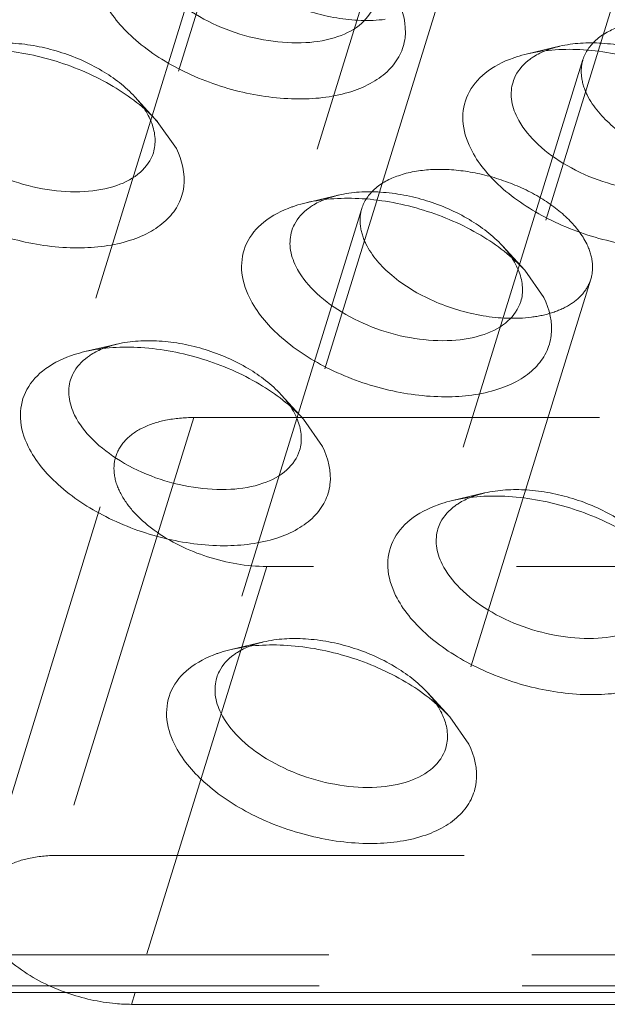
# Model space of a CAD drawing. Header units: millimetres. Extents: x 4065 to 8083, y -652 to 5416.
# Tile 241 of 256: x 4964.09 to 4971.45, y 5215.45 to 5227.78. Entities that reach past the tile are written whole.
import ezdxf

# ---------------------------------------------------------------- set-up
doc = ezdxf.new("R2010")
doc.units = ezdxf.units.MM
doc.header["$LTSCALE"] = 0.8
doc.linetypes.add('HIDDEN', pattern=[9.525, 6.35, -3.175])
doc.layers.get('0').update_dxf_attribs({"linetype": 'CONTINUOUS', "lineweight": 0})
doc.layers.add('3', color=5, linetype='HIDDEN', lineweight=0)

msp = doc.modelspace()

# ---------------------------------------------------------------- linework, layer by layer
for p, q in [((4965.815, 5226.505), (4966.054, 5226.164)), ((4970.415, 5224.64), (4970.653, 5224.299)), ((4967.646, 5222.775), (4967.884, 5222.434)), ((4969.476, 5219.046), (4969.714, 5218.705)), ((4961.894, 5215.597), (5094.796, 5215.597)), ((4965.537, 5215.597), (4965.491, 5215.447)), ((5004.176, 5215.447), (4965.491, 5215.447))]:
    msp.add_line(p, q)
for centre in [(4964.989, 5226.199), (4969.588, 5224.334), (4966.819, 5222.469), (4968.649, 5218.739)]:
    msp.add_arc(centre, 0.808, 20.4981, 26.1954)
for points, knots in [([(4968.535, 5227.978), (4968.506, 5227.885), (4968.378, 5227.702), (4968.06, 5227.541), (4967.655, 5227.473), (4967.036, 5227.513), (4966.427, 5227.729), (4965.947, 5228.089), (4965.775, 5228.308), (4965.72, 5228.42)], [0, 0, 0, 0, 0.088055, 0.191757, 0.316249, 0.457585, 0.752193, 0.885964, 1, 1, 1, 1]), ([(4968.823, 5228.029), (4968.894, 5227.884), (4968.955, 5227.636), (4968.862, 5227.329), (4968.717, 5227.135), (4968.507, 5226.981), (4968.134, 5226.823), (4967.558, 5226.756), (4966.826, 5226.855), (4966.114, 5227.116), (4965.521, 5227.501), (4965.227, 5227.848), (4965.138, 5228.029)], [0, 0, 0, 0, 0.096773, 0.141577, 0.188039, 0.23902, 0.296136, 0.42893, 0.580086, 0.73539, 0.87927, 1, 1, 1, 1]), ([(4963.08, 5227.351), (4963.308, 5227.404), (4963.811, 5227.43), (4964.558, 5227.285), (4965.256, 5226.982), (4965.657, 5226.678), (4965.816, 5226.505)], [0, 0, 0, 0, 0.236674, 0.49996, 0.763238, 1, 1, 1, 1]), ([(4970.269, 5227.298), (4970.284, 5227.303), (4970.343, 5227.323), (4970.403, 5227.34), (4970.448, 5227.351)], [0, 0, 0, 0, 0.243995, 1, 1, 1, 1]), ([(4970.448, 5227.351), (4970.676, 5227.404), (4971.179, 5227.43), (4971.927, 5227.285), (4972.625, 5226.982), (4973.026, 5226.678), (4973.184, 5226.505)], [0, 0, 0, 0, 0.236674, 0.49996, 0.763238, 1, 1, 1, 1]), ([(4970.481, 5227.284), (4970.496, 5227.295), (4970.559, 5227.338), (4970.628, 5227.372), (4970.682, 5227.393)], [0, 0, 0, 0, 0.238443, 1, 1, 1, 1]), ([(4969.738, 5226.164), (4969.684, 5226.273), (4969.612, 5226.502), (4969.677, 5226.857), (4969.917, 5227.14), (4970.144, 5227.254), (4970.269, 5227.298)], [0, 0, 0, 0, 0.254004, 0.482836, 0.721908, 1, 1, 1, 1]), ([(4970.268, 5226.998), (4970.276, 5227.026), (4970.322, 5227.137), (4970.407, 5227.23), (4970.481, 5227.284)], [0, 0, 0, 0, 0.240012, 1, 1, 1, 1]), ([(4970.319, 5226.556), (4970.284, 5226.627), (4970.235, 5226.774), (4970.247, 5226.93), (4970.268, 5226.998)], [0, 0, 0, 0, 0.525878, 1, 1, 1, 1]), ([(4965.766, 5226.113), (4965.737, 5226.02), (4965.609, 5225.837), (4965.291, 5225.676), (4964.886, 5225.609), (4964.267, 5225.648), (4963.658, 5225.864), (4963.178, 5226.224), (4963.006, 5226.443), (4962.951, 5226.556)], [0, 0, 0, 0, 0.088055, 0.191757, 0.316249, 0.457585, 0.752193, 0.885964, 1, 1, 1, 1]), ([(4965.746, 5226.482), (4965.768, 5226.421), (4965.798, 5226.297), (4965.783, 5226.17), (4965.766, 5226.113)], [0, 0, 0, 0, 0.519412, 1, 1, 1, 1]), ([(4973.134, 5226.113), (4973.106, 5226.02), (4972.977, 5225.837), (4972.66, 5225.676), (4972.254, 5225.609), (4971.636, 5225.648), (4971.027, 5225.864), (4970.547, 5226.224), (4970.375, 5226.443), (4970.319, 5226.556)], [0, 0, 0, 0, 0.088055, 0.191757, 0.316249, 0.457585, 0.752193, 0.885964, 1, 1, 1, 1]), ([(4966.054, 5226.164), (4966.125, 5226.019), (4966.186, 5225.771), (4966.093, 5225.465), (4965.948, 5225.271), (4965.738, 5225.116), (4965.365, 5224.958), (4964.789, 5224.891), (4964.057, 5224.99), (4963.345, 5225.251), (4962.752, 5225.636), (4962.458, 5225.983), (4962.369, 5226.164)], [0, 0, 0, 0, 0.096773, 0.141577, 0.188039, 0.23902, 0.296136, 0.42893, 0.580086, 0.73539, 0.87927, 1, 1, 1, 1]), ([(4973.422, 5226.164), (4973.493, 5226.019), (4973.554, 5225.771), (4973.461, 5225.465), (4973.317, 5225.271), (4973.107, 5225.116), (4972.734, 5224.958), (4972.157, 5224.891), (4971.425, 5224.99), (4970.713, 5225.251), (4970.121, 5225.636), (4969.827, 5225.983), (4969.738, 5226.164)], [0, 0, 0, 0, 0.096773, 0.141577, 0.188039, 0.23902, 0.296136, 0.42893, 0.580086, 0.73539, 0.87927, 1, 1, 1, 1]), ([(4967.679, 5225.486), (4967.907, 5225.539), (4968.41, 5225.565), (4969.157, 5225.42), (4969.856, 5225.118), (4970.257, 5224.813), (4970.415, 5224.64)], [0, 0, 0, 0, 0.236674, 0.49996, 0.763238, 1, 1, 1, 1]), ([(4967.712, 5225.419), (4967.727, 5225.43), (4967.79, 5225.473), (4967.859, 5225.507), (4967.913, 5225.528)], [0, 0, 0, 0, 0.238443, 1, 1, 1, 1]), ([(4966.969, 5224.299), (4966.915, 5224.408), (4966.843, 5224.637), (4966.908, 5224.992), (4967.148, 5225.275), (4967.374, 5225.389), (4967.5, 5225.433)], [0, 0, 0, 0, 0.254004, 0.482836, 0.721908, 1, 1, 1, 1]), ([(4967.499, 5225.133), (4967.507, 5225.161), (4967.552, 5225.273), (4967.638, 5225.365), (4967.712, 5225.419)], [0, 0, 0, 0, 0.240012, 1, 1, 1, 1]), ([(4967.5, 5225.433), (4967.514, 5225.438), (4967.573, 5225.458), (4967.633, 5225.475), (4967.679, 5225.486)], [0, 0, 0, 0, 0.243995, 1, 1, 1, 1]), ([(4967.55, 5224.691), (4967.515, 5224.762), (4967.466, 5224.909), (4967.477, 5225.065), (4967.499, 5225.133)], [0, 0, 0, 0, 0.525878, 1, 1, 1, 1]), ([(4970.365, 5224.248), (4970.336, 5224.156), (4970.208, 5223.973), (4969.89, 5223.811), (4969.485, 5223.744), (4968.867, 5223.783), (4968.258, 5223.999), (4967.777, 5224.359), (4967.605, 5224.578), (4967.55, 5224.691)], [0, 0, 0, 0, 0.088055, 0.191757, 0.316249, 0.457585, 0.752193, 0.885964, 1, 1, 1, 1]), ([(4970.345, 5224.617), (4970.368, 5224.556), (4970.397, 5224.433), (4970.383, 5224.305), (4970.365, 5224.248)], [0, 0, 0, 0, 0.519412, 1, 1, 1, 1]), ([(4970.653, 5224.299), (4970.724, 5224.154), (4970.785, 5223.906), (4970.692, 5223.6), (4970.548, 5223.406), (4970.338, 5223.251), (4969.965, 5223.093), (4969.388, 5223.026), (4968.656, 5223.125), (4967.944, 5223.386), (4967.351, 5223.771), (4967.057, 5224.118), (4966.969, 5224.299)], [0, 0, 0, 0, 0.096773, 0.141577, 0.188039, 0.23902, 0.296136, 0.42893, 0.580086, 0.73539, 0.87927, 1, 1, 1, 1]), ([(4964.91, 5223.621), (4965.138, 5223.674), (4965.641, 5223.7), (4966.388, 5223.556), (4967.087, 5223.253), (4967.488, 5222.948), (4967.646, 5222.775)], [0, 0, 0, 0, 0.236674, 0.49996, 0.763238, 1, 1, 1, 1]), ([(4964.943, 5223.554), (4964.957, 5223.565), (4965.021, 5223.608), (4965.09, 5223.642), (4965.144, 5223.663)], [0, 0, 0, 0, 0.238443, 1, 1, 1, 1]), ([(4964.2, 5222.434), (4964.146, 5222.544), (4964.074, 5222.772), (4964.139, 5223.128), (4964.379, 5223.41), (4964.605, 5223.524), (4964.731, 5223.569)], [0, 0, 0, 0, 0.254004, 0.482836, 0.721908, 1, 1, 1, 1]), ([(4964.729, 5223.268), (4964.738, 5223.296), (4964.783, 5223.408), (4964.869, 5223.5), (4964.943, 5223.554)], [0, 0, 0, 0, 0.240012, 1, 1, 1, 1]), ([(4964.731, 5223.569), (4964.745, 5223.574), (4964.804, 5223.594), (4964.864, 5223.61), (4964.91, 5223.621)], [0, 0, 0, 0, 0.243995, 1, 1, 1, 1]), ([(4964.781, 5222.826), (4964.746, 5222.897), (4964.697, 5223.044), (4964.708, 5223.2), (4964.729, 5223.268)], [0, 0, 0, 0, 0.525878, 1, 1, 1, 1]), ([(4967.596, 5222.383), (4967.567, 5222.291), (4967.439, 5222.108), (4967.121, 5221.946), (4966.716, 5221.879), (4966.097, 5221.919), (4965.488, 5222.134), (4965.008, 5222.494), (4964.836, 5222.713), (4964.781, 5222.826)], [0, 0, 0, 0, 0.088055, 0.191757, 0.316249, 0.457585, 0.752193, 0.885964, 1, 1, 1, 1]), ([(4967.576, 5222.752), (4967.599, 5222.691), (4967.628, 5222.568), (4967.614, 5222.441), (4967.596, 5222.383)], [0, 0, 0, 0, 0.519412, 1, 1, 1, 1]), ([(4967.884, 5222.434), (4967.955, 5222.289), (4968.016, 5222.041), (4967.923, 5221.735), (4967.779, 5221.541), (4967.568, 5221.386), (4967.195, 5221.228), (4966.619, 5221.161), (4965.887, 5221.26), (4965.175, 5221.521), (4964.582, 5221.907), (4964.288, 5222.253), (4964.2, 5222.434)], [0, 0, 0, 0, 0.096773, 0.141577, 0.188039, 0.23902, 0.296136, 0.42893, 0.580086, 0.73539, 0.87927, 1, 1, 1, 1]), ([(4969.51, 5221.756), (4969.738, 5221.81), (4970.24, 5221.835), (4970.988, 5221.691), (4971.686, 5221.388), (4972.087, 5221.084), (4972.245, 5220.911)], [0, 0, 0, 0, 0.236674, 0.49996, 0.763238, 1, 1, 1, 1]), ([(4969.542, 5221.689), (4969.557, 5221.7), (4969.62, 5221.743), (4969.689, 5221.777), (4969.744, 5221.798)], [0, 0, 0, 0, 0.238443, 1, 1, 1, 1]), ([(4968.799, 5220.569), (4968.745, 5220.679), (4968.673, 5220.907), (4968.738, 5221.263), (4968.979, 5221.545), (4969.205, 5221.659), (4969.33, 5221.704)], [0, 0, 0, 0, 0.254004, 0.482836, 0.721908, 1, 1, 1, 1]), ([(4969.329, 5221.404), (4969.337, 5221.431), (4969.383, 5221.543), (4969.469, 5221.635), (4969.542, 5221.689)], [0, 0, 0, 0, 0.240012, 1, 1, 1, 1]), ([(4969.33, 5221.704), (4969.345, 5221.709), (4969.404, 5221.729), (4969.464, 5221.745), (4969.51, 5221.756)], [0, 0, 0, 0, 0.243995, 1, 1, 1, 1]), ([(4969.38, 5220.961), (4969.345, 5221.032), (4969.296, 5221.179), (4969.308, 5221.335), (4969.329, 5221.404)], [0, 0, 0, 0, 0.525878, 1, 1, 1, 1]), ([(4972.195, 5220.518), (4972.167, 5220.426), (4972.038, 5220.243), (4971.721, 5220.082), (4971.315, 5220.014), (4970.697, 5220.054), (4970.088, 5220.269), (4969.608, 5220.629), (4969.436, 5220.848), (4969.38, 5220.961)], [0, 0, 0, 0, 0.088055, 0.191757, 0.316249, 0.457585, 0.752193, 0.885964, 1, 1, 1, 1]), ([(4972.483, 5220.569), (4972.554, 5220.424), (4972.615, 5220.177), (4972.522, 5219.87), (4972.378, 5219.676), (4972.168, 5219.521), (4971.795, 5219.363), (4971.219, 5219.296), (4970.486, 5219.395), (4969.774, 5219.657), (4969.182, 5220.042), (4968.888, 5220.388), (4968.799, 5220.569)], [0, 0, 0, 0, 0.096773, 0.141577, 0.188039, 0.23902, 0.296136, 0.42893, 0.580086, 0.73539, 0.87927, 1, 1, 1, 1]), ([(4966.74, 5219.891), (4966.968, 5219.945), (4967.471, 5219.97), (4968.219, 5219.826), (4968.917, 5219.523), (4969.318, 5219.219), (4969.476, 5219.046)], [0, 0, 0, 0, 0.236674, 0.49996, 0.763238, 1, 1, 1, 1]), ([(4966.03, 5218.705), (4965.976, 5218.814), (4965.904, 5219.042), (4965.969, 5219.398), (4966.209, 5219.681), (4966.436, 5219.794), (4966.561, 5219.839)], [0, 0, 0, 0, 0.254004, 0.482836, 0.721908, 1, 1, 1, 1]), ([(4966.56, 5219.539), (4966.568, 5219.566), (4966.614, 5219.678), (4966.699, 5219.771), (4966.773, 5219.825)], [0, 0, 0, 0, 0.240012, 1, 1, 1, 1]), ([(4966.561, 5219.839), (4966.576, 5219.844), (4966.635, 5219.864), (4966.695, 5219.88), (4966.74, 5219.891)], [0, 0, 0, 0, 0.243995, 1, 1, 1, 1]), ([(4966.773, 5219.825), (4966.788, 5219.835), (4966.851, 5219.878), (4966.92, 5219.912), (4966.974, 5219.934)], [0, 0, 0, 0, 0.238443, 1, 1, 1, 1]), ([(4966.611, 5219.096), (4966.576, 5219.168), (4966.527, 5219.314), (4966.539, 5219.47), (4966.56, 5219.539)], [0, 0, 0, 0, 0.525878, 1, 1, 1, 1]), ([(4969.426, 5218.654), (4969.398, 5218.561), (4969.269, 5218.378), (4968.952, 5218.217), (4968.546, 5218.149), (4967.928, 5218.189), (4967.319, 5218.405), (4966.839, 5218.764), (4966.667, 5218.984), (4966.611, 5219.096)], [0, 0, 0, 0, 0.088055, 0.191757, 0.316249, 0.457585, 0.752193, 0.885964, 1, 1, 1, 1]), ([(4969.406, 5219.022), (4969.429, 5218.962), (4969.458, 5218.838), (4969.444, 5218.711), (4969.426, 5218.654)], [0, 0, 0, 0, 0.519412, 1, 1, 1, 1]), ([(4969.714, 5218.705), (4969.785, 5218.559), (4969.846, 5218.312), (4969.753, 5218.005), (4969.609, 5217.811), (4969.399, 5217.656), (4969.026, 5217.498), (4968.45, 5217.432), (4967.717, 5217.53), (4967.005, 5217.792), (4966.413, 5218.177), (4966.119, 5218.524), (4966.03, 5218.705)], [0, 0, 0, 0, 0.096773, 0.141577, 0.188039, 0.23902, 0.296136, 0.42893, 0.580086, 0.73539, 0.87927, 1, 1, 1, 1]), ([(4965.491, 5215.447), (4965.425, 5215.447), (4965.151, 5215.461), (4964.88, 5215.522), (4964.684, 5215.591)], [0, 0, 0, 0, 0.240946, 1, 1, 1, 1])]:
    msp.add_open_spline(points, degree=3, knots=knots)
for points in [[(4965.66, 5226.651), (4965.68, 5226.62), (4965.698, 5226.588), (4965.714, 5226.556)], [(4970.259, 5224.787), (4970.279, 5224.756), (4970.297, 5224.724), (4970.313, 5224.691)], [(4967.49, 5222.922), (4967.51, 5222.891), (4967.528, 5222.859), (4967.544, 5222.826)], [(4969.32, 5219.192), (4969.34, 5219.161), (4969.358, 5219.129), (4969.375, 5219.096)]]:
    msp.add_open_spline(points, degree=3)
at = {"layer": '3'}
for p, q in [((4972.083, 5232.873), (4970.268, 5226.998)), ((4967.581, 5231.988), (4965.766, 5226.113)), ((4969.314, 5231.009), (4967.499, 5225.134)), ((4972.18, 5230.123), (4970.365, 5224.248)), ((4966.545, 5229.144), (4964.73, 5223.269)), ((4969.411, 5228.258), (4967.596, 5222.383)), ((4970.852, 5227.446), (4970.448, 5227.351)), ((4971.144, 5227.279), (4969.329, 5221.404)), ((4965.535, 5226.812), (4965.815, 5226.505)), ((4968.083, 5225.581), (4967.679, 5225.486)), ((4968.375, 5225.414), (4966.56, 5219.539)), ((4970.135, 5224.947), (4970.415, 5224.64)), ((4971.242, 5224.528), (4969.426, 5218.653)), ((4965.314, 5223.716), (4964.91, 5223.621)), ((4967.366, 5223.082), (4967.646, 5222.775)), ((4966.271, 5222.796), (4964.576, 5217.312)), ((4966.271, 5222.796), (5004.955, 5222.796)), ((4963.601, 5216.823), (4965.295, 5222.306)), ((4969.913, 5221.851), (4969.509, 5221.756)), ((4967.186, 5220.931), (4965.537, 5215.597)), ((5005.87, 5220.931), (4967.186, 5220.931)), ((4967.144, 5219.986), (4966.74, 5219.891)), ((4969.196, 5219.352), (4969.476, 5219.046)), ((4964.576, 5217.312), (5003.261, 5217.312)), ((4962.884, 5216.069), (5094.595, 5216.069)), ((4962.763, 5215.677), (5094.474, 5215.677))]:
    msp.add_line(p, q, dxfattribs=at)
for centre in [(4971.089, 5226.362), (4968.32, 5224.498), (4965.551, 5222.633), (4970.15, 5220.768), (4967.381, 5218.903)]:
    msp.add_arc(centre, 1.108, 109.6104, 111.5294, dxfattribs=at)
for points, knots in [([(4966.597, 5228.701), (4966.671, 5228.548), (4966.929, 5228.261), (4967.442, 5227.958), (4968.043, 5227.777), (4968.468, 5227.757), (4968.669, 5227.783)], [0, 0, 0, 0, 0.214357, 0.471697, 0.744871, 1, 1, 1, 1]), ([(4973.959, 5226.836), (4973.904, 5226.949), (4973.732, 5227.168), (4973.382, 5227.43), (4972.952, 5227.632), (4972.483, 5227.754), (4972.024, 5227.783), (4971.619, 5227.716), (4971.301, 5227.554), (4971.173, 5227.371), (4971.144, 5227.279)], [0, 0, 0, 0, 0.11391, 0.247494, 0.393901, 0.543049, 0.684203, 0.808528, 0.912094, 1, 1, 1, 1]), ([(4963.484, 5227.446), (4963.655, 5227.486), (4964.032, 5227.505), (4964.593, 5227.397), (4965.116, 5227.169), (4965.417, 5226.941), (4965.535, 5226.812)], [0, 0, 0, 0, 0.236698, 0.500006, 0.763355, 1, 1, 1, 1]), ([(4970.853, 5227.446), (4971.024, 5227.486), (4971.4, 5227.505), (4971.961, 5227.397), (4972.485, 5227.169), (4972.785, 5226.941), (4972.904, 5226.812)], [0, 0, 0, 0, 0.236698, 0.500006, 0.763355, 1, 1, 1, 1]), ([(4971.144, 5227.279), (4971.123, 5227.21), (4971.112, 5227.054), (4971.161, 5226.907), (4971.196, 5226.836)], [0, 0, 0, 0, 0.474456, 1, 1, 1, 1]), ([(4965.535, 5226.812), (4965.547, 5226.799), (4965.592, 5226.748), (4965.633, 5226.694), (4965.66, 5226.651)], [0, 0, 0, 0, 0.259084, 1, 1, 1, 1]), ([(4971.196, 5226.836), (4971.271, 5226.684), (4971.528, 5226.396), (4972.041, 5226.093), (4972.643, 5225.912), (4973.068, 5225.892), (4973.268, 5225.918)], [0, 0, 0, 0, 0.214357, 0.471697, 0.744871, 1, 1, 1, 1]), ([(4971.19, 5224.971), (4971.135, 5225.084), (4970.963, 5225.303), (4970.613, 5225.565), (4970.182, 5225.767), (4969.714, 5225.889), (4969.255, 5225.918), (4968.85, 5225.851), (4968.532, 5225.689), (4968.404, 5225.506), (4968.375, 5225.414)], [0, 0, 0, 0, 0.11391, 0.247494, 0.393901, 0.543049, 0.684203, 0.808528, 0.912094, 1, 1, 1, 1]), ([(4968.083, 5225.581), (4968.254, 5225.621), (4968.631, 5225.64), (4969.192, 5225.532), (4969.715, 5225.304), (4970.016, 5225.076), (4970.135, 5224.947)], [0, 0, 0, 0, 0.236698, 0.500006, 0.763355, 1, 1, 1, 1]), ([(4968.375, 5225.414), (4968.354, 5225.345), (4968.343, 5225.189), (4968.392, 5225.043), (4968.427, 5224.971)], [0, 0, 0, 0, 0.474456, 1, 1, 1, 1]), ([(4968.427, 5224.971), (4968.502, 5224.819), (4968.759, 5224.531), (4969.272, 5224.229), (4969.874, 5224.047), (4970.298, 5224.028), (4970.499, 5224.053)], [0, 0, 0, 0, 0.214357, 0.471697, 0.744871, 1, 1, 1, 1]), ([(4970.135, 5224.947), (4970.147, 5224.934), (4970.191, 5224.883), (4970.232, 5224.829), (4970.259, 5224.787)], [0, 0, 0, 0, 0.259084, 1, 1, 1, 1]), ([(4971.242, 5224.529), (4971.263, 5224.597), (4971.274, 5224.753), (4971.225, 5224.9), (4971.19, 5224.971)], [0, 0, 0, 0, 0.474456, 1, 1, 1, 1]), ([(4970.499, 5224.053), (4970.59, 5224.064), (4970.76, 5224.1), (4970.985, 5224.201), (4971.155, 5224.343), (4971.222, 5224.466), (4971.242, 5224.529)], [0, 0, 0, 0, 0.296731, 0.558772, 0.78922, 1, 1, 1, 1]), ([(4965.314, 5223.716), (4965.485, 5223.756), (4965.862, 5223.775), (4966.423, 5223.667), (4966.946, 5223.44), (4967.247, 5223.212), (4967.366, 5223.082)], [0, 0, 0, 0, 0.236698, 0.500006, 0.763355, 1, 1, 1, 1]), ([(4967.366, 5223.082), (4967.377, 5223.069), (4967.422, 5223.018), (4967.463, 5222.964), (4967.49, 5222.922)], [0, 0, 0, 0, 0.259084, 1, 1, 1, 1]), ([(4965.295, 5222.306), (4965.318, 5222.381), (4965.409, 5222.529), (4965.635, 5222.684), (4965.932, 5222.777), (4966.153, 5222.796), (4966.271, 5222.796)], [0, 0, 0, 0, 0.202258, 0.430024, 0.696371, 1, 1, 1, 1]), ([(4967.186, 5220.931), (4966.935, 5220.931), (4966.435, 5221.019), (4965.876, 5221.288), (4965.528, 5221.588), (4965.352, 5221.825), (4965.263, 5222.07), (4965.273, 5222.235), (4965.295, 5222.306)], [0, 0, 0, 0, 0.289316, 0.576394, 0.704463, 0.816751, 0.913479, 1, 1, 1, 1]), ([(4969.914, 5221.851), (4970.085, 5221.891), (4970.462, 5221.91), (4971.022, 5221.802), (4971.546, 5221.575), (4971.846, 5221.347), (4971.965, 5221.217)], [0, 0, 0, 0, 0.236698, 0.500006, 0.763355, 1, 1, 1, 1]), ([(4967.145, 5219.986), (4967.316, 5220.026), (4967.692, 5220.045), (4968.253, 5219.937), (4968.777, 5219.71), (4969.077, 5219.482), (4969.196, 5219.352)], [0, 0, 0, 0, 0.236698, 0.500006, 0.763355, 1, 1, 1, 1]), ([(4969.196, 5219.352), (4969.208, 5219.339), (4969.252, 5219.289), (4969.293, 5219.234), (4969.32, 5219.192)], [0, 0, 0, 0, 0.259084, 1, 1, 1, 1]), ([(4963.601, 5216.823), (4963.624, 5216.898), (4963.714, 5217.045), (4963.941, 5217.2), (4964.238, 5217.294), (4964.459, 5217.312), (4964.576, 5217.312)], [0, 0, 0, 0, 0.202242, 0.430036, 0.696292, 1, 1, 1, 1]), ([(4964.684, 5215.591), (4964.606, 5215.619), (4964.317, 5215.736), (4964.047, 5215.908), (4963.884, 5216.069)], [0, 0, 0, 0, 0.265335, 1, 1, 1, 1])]:
    msp.add_open_spline(points, degree=3, knots=knots, dxfattribs=at)
for points in [[(4970.717, 5227.406), (4970.761, 5227.422), (4970.807, 5227.435), (4970.853, 5227.446)], [(4967.948, 5225.541), (4967.992, 5225.557), (4968.038, 5225.57), (4968.083, 5225.581)], [(4965.179, 5223.676), (4965.223, 5223.692), (4965.269, 5223.705), (4965.314, 5223.716)], [(4969.778, 5221.812), (4969.823, 5221.827), (4969.868, 5221.84), (4969.914, 5221.851)], [(4967.009, 5219.947), (4967.053, 5219.962), (4967.099, 5219.976), (4967.145, 5219.986)]]:
    msp.add_open_spline(points, degree=3, dxfattribs=at)

doc.saveas('drawing.dxf')
